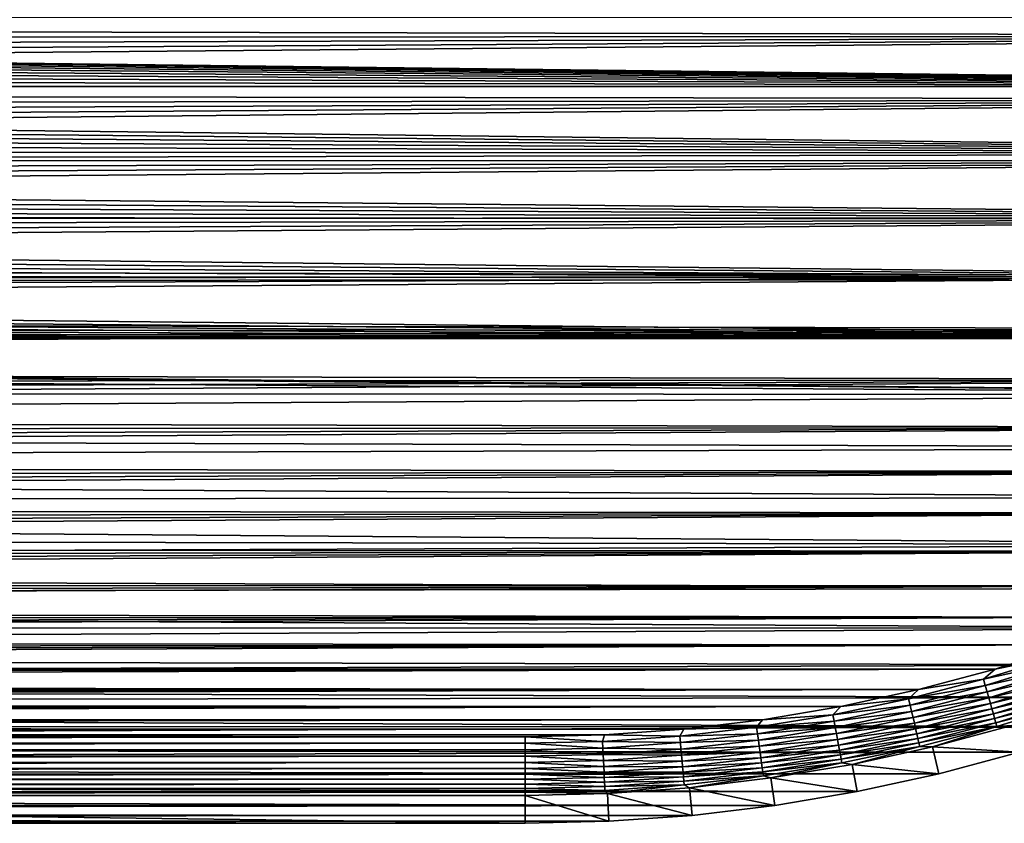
# Model space of a CAD drawing. Extents: x -255 to 255, y -598 to 598.
# Tile 22 of 201: x 83 to 158, y -598 to -537. Entities that reach past the tile are written whole.
import ezdxf

# ---------------------------------------------------------------- set-up
doc = ezdxf.new("R2010")
doc.units = 0
doc.header["$LTSCALE"] = 21.359881
for name, color, linetype in [('1', 7, 'CONTINUOUS'), ('18', 7, 'CONTINUOUS'), ('19', 7, 'CONTINUOUS'), ('2', 7, 'CONTINUOUS'), ('50', 7, 'CONTINUOUS'), ('51', 7, 'CONTINUOUS')]:
    doc.layers.add(name, color=color, linetype=linetype)

msp = doc.modelspace()

# ---------------------------------------------------------------- linework, layer by layer
at = {"layer": '1', "color": 7, "linetype": 'CONTINUOUS'}
for points in [[(233.823, -536.721), (230.264, -541.98), (-203.367, -536.781), (233.823, -536.721)], [(-203.367, -536.781), (230.264, -541.98), (-202.34, -537.048), (-203.367, -536.781)], [(-202.34, -537.048), (230.264, -541.98), (-201.339, -537.401), (-202.34, -537.048)], [(-201.339, -537.401), (230.264, -541.98), (-200.372, -537.838), (-201.339, -537.401)], [(-200.372, -537.838), (230.264, -541.98), (-199.446, -538.356), (-200.372, -537.838)], [(-199.446, -538.356), (230.264, -541.98), (-198.567, -538.95), (-199.446, -538.356)], [(-198.567, -538.95), (230.264, -541.98), (-197.742, -539.617), (-198.567, -538.95)], [(-197.742, -539.617), (230.264, -541.98), (-196.976, -540.351), (-197.742, -539.617)], [(-196.976, -540.351), (230.264, -541.98), (-196.275, -541.147), (-196.976, -540.351)], [(-196.275, -541.147), (230.264, -541.98), (-195.644, -542), (-196.275, -541.147)], [(230.264, -541.98), (226.459, -547.062), (-195.644, -542), (230.264, -541.98)], [(-195.644, -542), (226.459, -547.062), (-195.087, -542.904), (-195.644, -542)], [(-195.087, -542.904), (226.459, -547.062), (-194.61, -543.851), (-195.087, -542.904)], [(-194.61, -543.851), (226.459, -547.062), (-194.214, -544.836), (-194.61, -543.851)], [(-194.214, -544.836), (226.459, -547.062), (-193.903, -545.85), (-194.214, -544.836)], [(-193.903, -545.85), (226.459, -547.062), (-193.68, -546.887), (-193.903, -545.85)], [(-193.68, -546.887), (226.459, -547.062), (-193.545, -547.94), (-193.68, -546.887)], [(226.459, -547.062), (222.417, -551.958), (-193.545, -547.94), (226.459, -547.062)], [(-193.545, -547.94), (222.417, -551.958), (-193.5, -549), (-193.545, -547.94)], [(-193.5, -549), (222.417, -551.958), (-193.545, -550.06), (-193.5, -549)], [(-193.545, -550.06), (222.417, -551.958), (-193.68, -551.113), (-193.545, -550.06)], [(-193.68, -551.113), (222.417, -551.958), (-193.903, -552.15), (-193.68, -551.113)], [(-193.903, -552.15), (218.146, -556.657), (-194.214, -553.164), (-193.903, -552.15)], [(222.417, -551.958), (218.146, -556.657), (-193.903, -552.15), (222.417, -551.958)], [(-194.214, -553.164), (218.146, -556.657), (-194.61, -554.149), (-194.214, -553.164)], [(-194.61, -554.149), (218.146, -556.657), (-195.087, -555.096), (-194.61, -554.149)], [(-195.087, -555.096), (218.146, -556.657), (-195.644, -556), (-195.087, -555.096)], [(-195.644, -556), (218.146, -556.657), (-196.275, -556.853), (-195.644, -556)], [(-196.275, -556.853), (213.657, -561.146), (-196.976, -557.649), (-196.275, -556.853)], [(218.146, -556.657), (213.657, -561.146), (-196.275, -556.853), (218.146, -556.657)], [(-196.976, -557.649), (213.657, -561.146), (-197.742, -558.383), (-196.976, -557.649)], [(-197.742, -558.383), (213.657, -561.146), (-198.567, -559.05), (-197.742, -558.383)], [(-198.567, -559.05), (213.657, -561.146), (-199.446, -559.644), (-198.567, -559.05)], [(-199.446, -559.644), (213.657, -561.146), (-200.372, -560.162), (-199.446, -559.644)], [(-201.339, -560.599), (213.657, -561.146), (-202.34, -560.952), (-201.339, -560.599)], [(-200.372, -560.162), (213.657, -561.146), (-201.339, -560.599), (-200.372, -560.162)], [(208.958, -565.417), (-253.128, -562.373), (-206.531, -561.489), (208.958, -565.417)], [(-205.469, -561.489), (208.958, -565.417), (-206.531, -561.489), (-205.469, -561.489)], [(-204.412, -561.399), (208.958, -565.417), (-205.469, -561.489), (-204.412, -561.399)], [(-203.367, -561.219), (208.958, -565.417), (-204.412, -561.399), (-203.367, -561.219)], [(-202.34, -560.952), (213.657, -561.146), (-203.367, -561.219), (-202.34, -560.952)], [(213.657, -561.146), (208.958, -565.417), (-203.367, -561.219), (213.657, -561.146)], [(-252.212, -565.252), (-253.128, -562.373), (208.958, -565.417), (-252.212, -565.252)], [(-251.12, -568.069), (-252.212, -565.252), (208.958, -565.417), (-251.12, -568.069)], [(204.062, -569.459), (-251.12, -568.069), (208.958, -565.417), (204.062, -569.459)], [(-249.858, -570.813), (-251.12, -568.069), (204.062, -569.459), (-249.858, -570.813)], [(198.98, -573.264), (-249.858, -570.813), (204.062, -569.459), (198.98, -573.264)], [(-248.429, -573.475), (-249.858, -570.813), (198.98, -573.264), (-248.429, -573.475)], [(193.721, -576.823), (-248.429, -573.475), (198.98, -573.264), (193.721, -576.823)], [(-246.838, -576.043), (-248.429, -573.475), (193.721, -576.823), (-246.838, -576.043)], [(-245.093, -578.509), (-246.838, -576.043), (193.721, -576.823), (-245.093, -578.509)], [(188.3, -580.128), (-245.093, -578.509), (193.721, -576.823), (188.3, -580.128)], [(-243.199, -580.863), (-245.093, -578.509), (188.3, -580.128), (-243.199, -580.863)], [(182.727, -583.171), (-243.199, -580.863), (188.3, -580.128), (182.727, -583.171)], [(-241.164, -583.095), (-243.199, -580.863), (182.727, -583.171), (-241.164, -583.095)], [(-238.995, -585.198), (-241.164, -583.095), (182.727, -583.171), (-238.995, -585.198)], [(177.016, -585.945), (-238.995, -585.198), (182.727, -583.171), (177.016, -585.945)], [(-236.701, -587.164), (-238.995, -585.198), (177.016, -585.945), (-236.701, -587.164)], [(171.18, -588.444), (-236.701, -587.164), (177.016, -585.945), (171.18, -588.444)], [(-234.29, -588.984), (-236.701, -587.164), (171.18, -588.444), (-234.29, -588.984)], [(165.231, -590.663), (-234.29, -588.984), (171.18, -588.444), (165.231, -590.663)], [(-231.771, -590.653), (-234.29, -588.984), (165.231, -590.663), (-231.771, -590.653)], [(-229.155, -592.164), (-231.771, -590.653), (165.231, -590.663), (-229.155, -592.164)], [(159.183, -592.596), (-229.155, -592.164), (165.231, -590.663), (159.183, -592.596)], [(-226.451, -593.51), (-229.155, -592.164), (159.183, -592.596), (-226.451, -593.51)], [(153.05, -594.24), (-226.451, -593.51), (159.183, -592.596), (153.05, -594.24)], [(-223.669, -594.688), (-226.451, -593.51), (153.05, -594.24), (-223.669, -594.688)], [(146.846, -595.589), (-223.669, -594.688), (153.05, -594.24), (146.846, -595.589)], [(-220.82, -595.692), (-223.669, -594.688), (146.846, -595.589), (-220.82, -595.692)], [(140.585, -596.642), (-220.82, -595.692), (146.846, -595.589), (140.585, -596.642)], [(-217.914, -596.519), (-220.82, -595.692), (140.585, -596.642), (-217.914, -596.519)], [(-214.963, -597.165), (-217.914, -596.519), (140.585, -596.642), (-214.963, -597.165)], [(134.28, -597.396), (-214.963, -597.165), (140.585, -596.642), (134.28, -597.396)], [(-211.978, -597.628), (-214.963, -597.165), (134.28, -597.396), (-211.978, -597.628)], [(127.947, -597.849), (-211.978, -597.628), (134.28, -597.396), (127.947, -597.849)], [(-208.97, -597.907), (-211.978, -597.628), (127.947, -597.849), (-208.97, -597.907)], [(-208.97, -597.907), (127.947, -597.849), (-42.175, -598), (-208.97, -597.907)], [(121.6, -598), (-42.175, -598), (127.947, -597.849), (121.6, -598)]]:
    msp.add_3dface(points, dxfattribs=at)
at = {"layer": '18', "color": 7, "linetype": 'CONTINUOUS'}
for points in [[(-42.175, -598), (121.6, -598), (-42.175, -595.891, 4.231), (-42.175, -598)], [(-42.175, -595.891, 4.231), (121.6, -598), (121.6, -595.891, 4.231), (-42.175, -595.891, 4.231)]]:
    msp.add_3dface(points, dxfattribs=at)
at = {"layer": '19', "color": 7, "linetype": 'CONTINUOUS'}
for points in [[(152.553, -592.19, 4.231), (159.183, -592.596), (158.589, -590.572, 4.231), (152.553, -592.19, 4.231)], [(146.447, -593.518, 4.231), (153.05, -594.24), (152.553, -592.19, 4.231), (146.447, -593.518, 4.231)], [(153.05, -594.24), (159.183, -592.596), (152.553, -592.19, 4.231), (153.05, -594.24)], [(140.285, -594.554, 4.231), (146.846, -595.589), (146.447, -593.518, 4.231), (140.285, -594.554, 4.231)], [(146.846, -595.589), (153.05, -594.24), (146.447, -593.518, 4.231), (146.846, -595.589)], [(134.08, -595.296, 4.231), (140.585, -596.642), (140.285, -594.554, 4.231), (134.08, -595.296, 4.231)], [(140.585, -596.642), (146.846, -595.589), (140.285, -594.554, 4.231), (140.585, -596.642)], [(121.6, -595.891, 4.231), (127.947, -597.849), (127.847, -595.742, 4.231), (121.6, -595.891, 4.231)], [(121.6, -598), (127.947, -597.849), (121.6, -595.891, 4.231), (121.6, -598)], [(127.847, -595.742, 4.231), (134.28, -597.396), (134.08, -595.296, 4.231), (127.847, -595.742, 4.231)], [(127.947, -597.849), (134.28, -597.396), (127.847, -595.742, 4.231), (127.947, -597.849)], [(134.28, -597.396), (140.585, -596.642), (134.08, -595.296, 4.231), (134.28, -597.396)]]:
    msp.add_3dface(points, dxfattribs=at)
at = {"layer": '2', "color": 7, "linetype": 'CONTINUOUS'}
for points in [[(224.901, -538.16, 7), (228.284, -533.162, 7), (-246.73, -537.102, 7), (224.901, -538.16, 7)], [(-246.73, -537.102, 7), (228.284, -533.162, 7), (-246.337, -535.827, 7), (-246.73, -537.102, 7)], [(-247.082, -538.389, 7), (224.901, -538.16, 7), (-246.73, -537.102, 7), (-247.082, -538.389, 7)], [(221.284, -542.992, 7), (224.901, -538.16, 7), (-247.893, -542.307, 7), (221.284, -542.992, 7)], [(-247.893, -542.307, 7), (224.901, -538.16, 7), (-247.664, -540.993, 7), (-247.893, -542.307, 7)], [(-247.664, -540.993, 7), (224.901, -538.16, 7), (-247.393, -539.686, 7), (-247.664, -540.993, 7)], [(-247.393, -539.686, 7), (224.901, -538.16, 7), (-247.082, -538.389, 7), (-247.393, -539.686, 7)], [(-248.081, -543.628, 7), (221.284, -542.992, 7), (-247.893, -542.307, 7), (-248.081, -543.628, 7)], [(217.441, -547.647, 7), (221.284, -542.992, 7), (-248.395, -547.616, 7), (217.441, -547.647, 7)], [(-248.395, -547.616, 7), (221.284, -542.992, 7), (-248.332, -546.284, 7), (-248.395, -547.616, 7)], [(-248.332, -546.284, 7), (221.284, -542.992, 7), (-248.227, -544.954, 7), (-248.332, -546.284, 7)], [(-248.227, -544.954, 7), (221.284, -542.992, 7), (-248.081, -543.628, 7), (-248.227, -544.954, 7)], [(-248.416, -548.95, 7), (217.441, -547.647, 7), (-248.395, -547.616, 7), (-248.416, -548.95, 7)], [(-248.395, -550.284, 7), (217.441, -547.647, 7), (-248.416, -548.95, 7), (-248.395, -550.284, 7)], [(-248.332, -551.616, 7), (217.441, -547.647, 7), (-248.395, -550.284, 7), (-248.332, -551.616, 7)], [(213.381, -552.113, 7), (217.441, -547.647, 7), (-248.332, -551.616, 7), (213.381, -552.113, 7)], [(-248.227, -552.946, 7), (213.381, -552.113, 7), (-248.332, -551.616, 7), (-248.227, -552.946, 7)], [(-248.081, -554.272, 7), (213.381, -552.113, 7), (-248.227, -552.946, 7), (-248.081, -554.272, 7)], [(-247.893, -555.593, 7), (213.381, -552.113, 7), (-248.081, -554.272, 7), (-247.893, -555.593, 7)], [(209.113, -556.381, 7), (213.381, -552.113, 7), (-247.893, -555.593, 7), (209.113, -556.381, 7)], [(-247.664, -556.907, 7), (209.113, -556.381, 7), (-247.893, -555.593, 7), (-247.664, -556.907, 7)], [(-247.393, -558.214, 7), (209.113, -556.381, 7), (-247.664, -556.907, 7), (-247.393, -558.214, 7)], [(-247.082, -559.511, 7), (209.113, -556.381, 7), (-247.393, -558.214, 7), (-247.082, -559.511, 7)], [(204.647, -560.441, 7), (209.113, -556.381, 7), (-247.082, -559.511, 7), (204.647, -560.441, 7)], [(-246.73, -560.798, 7), (204.647, -560.441, 7), (-247.082, -559.511, 7), (-246.73, -560.798, 7)], [(-246.337, -562.073, 7), (204.647, -560.441, 7), (-246.73, -560.798, 7), (-246.337, -562.073, 7)], [(-245.905, -563.335, 7), (204.647, -560.441, 7), (-246.337, -562.073, 7), (-245.905, -563.335, 7)], [(199.992, -564.284, 7), (204.647, -560.441, 7), (-245.905, -563.335, 7), (199.992, -564.284, 7)], [(-245.434, -564.583, 7), (199.992, -564.284, 7), (-245.905, -563.335, 7), (-245.434, -564.583, 7)], [(-244.923, -565.815, 7), (199.992, -564.284, 7), (-245.434, -564.583, 7), (-244.923, -565.815, 7)], [(-244.374, -567.031, 7), (199.992, -564.284, 7), (-244.923, -565.815, 7), (-244.374, -567.031, 7)], [(195.16, -567.901, 7), (199.992, -564.284, 7), (-244.374, -567.031, 7), (195.16, -567.901, 7)], [(-243.787, -568.229, 7), (195.16, -567.901, 7), (-244.374, -567.031, 7), (-243.787, -568.229, 7)], [(-243.163, -569.408, 7), (195.16, -567.901, 7), (-243.787, -568.229, 7), (-243.163, -569.408, 7)], [(-242.502, -570.567, 7), (195.16, -567.901, 7), (-243.163, -569.408, 7), (-242.502, -570.567, 7)], [(190.162, -571.284, 7), (195.16, -567.901, 7), (-242.502, -570.567, 7), (190.162, -571.284, 7)], [(-241.805, -571.704, 7), (190.162, -571.284, 7), (-242.502, -570.567, 7), (-241.805, -571.704, 7)], [(-241.073, -572.819, 7), (190.162, -571.284, 7), (-241.805, -571.704, 7), (-241.073, -572.819, 7)], [(-240.306, -573.911, 7), (190.162, -571.284, 7), (-241.073, -572.819, 7), (-240.306, -573.911, 7)], [(185.008, -574.426, 7), (190.162, -571.284, 7), (-240.306, -573.911, 7), (185.008, -574.426, 7)], [(-239.505, -574.978, 7), (185.008, -574.426, 7), (-240.306, -573.911, 7), (-239.505, -574.978, 7)], [(-238.67, -576.019, 7), (185.008, -574.426, 7), (-239.505, -574.978, 7), (-238.67, -576.019, 7)], [(-237.804, -577.033, 7), (185.008, -574.426, 7), (-238.67, -576.019, 7), (-237.804, -577.033, 7)], [(179.71, -577.318, 7), (185.008, -574.426, 7), (-237.804, -577.033, 7), (179.71, -577.318, 7)], [(-236.906, -578.02, 7), (179.71, -577.318, 7), (-237.804, -577.033, 7), (-236.906, -578.02, 7)], [(-235.978, -578.978, 7), (179.71, -577.318, 7), (-236.906, -578.02, 7), (-235.978, -578.978, 7)], [(-235.02, -579.906, 7), (179.71, -577.318, 7), (-235.978, -578.978, 7), (-235.02, -579.906, 7)], [(174.281, -579.956, 7), (179.71, -577.318, 7), (-235.02, -579.906, 7), (174.281, -579.956, 7)], [(-234.033, -580.804, 7), (174.281, -579.956, 7), (-235.02, -579.906, 7), (-234.033, -580.804, 7)], [(-233.019, -581.671, 7), (174.281, -579.956, 7), (-234.033, -580.804, 7), (-233.019, -581.671, 7)], [(168.733, -582.332, 7), (174.281, -579.956, 7), (-233.019, -581.671, 7), (168.733, -582.332, 7)], [(-231.978, -582.505, 7), (168.733, -582.332, 7), (-233.019, -581.671, 7), (-231.978, -582.505, 7)], [(-230.911, -583.306, 7), (168.733, -582.332, 7), (-231.978, -582.505, 7), (-230.911, -583.306, 7)], [(-229.819, -584.073, 7), (168.733, -582.332, 7), (-230.911, -583.306, 7), (-229.819, -584.073, 7)], [(163.077, -584.441, 7), (168.733, -582.332, 7), (-229.819, -584.073, 7), (163.077, -584.441, 7)], [(-228.704, -584.805, 7), (163.077, -584.441, 7), (-229.819, -584.073, 7), (-228.704, -584.805, 7)], [(-227.567, -585.502, 7), (163.077, -584.441, 7), (-228.704, -584.805, 7), (-227.567, -585.502, 7)], [(-226.408, -586.163, 7), (163.077, -584.441, 7), (-227.567, -585.502, 7), (-226.408, -586.163, 7)], [(157.328, -586.279, 7), (163.077, -584.441, 7), (-226.408, -586.163, 7), (157.328, -586.279, 7)], [(-225.229, -586.787, 7), (157.328, -586.279, 7), (-226.408, -586.163, 7), (-225.229, -586.787, 7)], [(-224.031, -587.374, 7), (157.328, -586.279, 7), (-225.229, -586.787, 7), (-224.031, -587.374, 7)], [(151.498, -587.841, 7), (157.328, -586.279, 7), (-224.031, -587.374, 7), (151.498, -587.841, 7)], [(-222.815, -587.923, 7), (151.498, -587.841, 7), (-224.031, -587.374, 7), (-222.815, -587.923, 7)], [(-221.583, -588.434, 7), (151.498, -587.841, 7), (-222.815, -587.923, 7), (-221.583, -588.434, 7)], [(-220.335, -588.905, 7), (151.498, -587.841, 7), (-221.583, -588.434, 7), (-220.335, -588.905, 7)], [(145.6, -589.124, 7), (151.498, -587.841, 7), (-220.335, -588.905, 7), (145.6, -589.124, 7)], [(-219.073, -589.337, 7), (145.6, -589.124, 7), (-220.335, -588.905, 7), (-219.073, -589.337, 7)], [(-217.798, -589.73, 7), (145.6, -589.124, 7), (-219.073, -589.337, 7), (-217.798, -589.73, 7)], [(-216.511, -590.082, 7), (145.6, -589.124, 7), (-217.798, -589.73, 7), (-216.511, -590.082, 7)], [(139.648, -590.125, 7), (145.6, -589.124, 7), (-216.511, -590.082, 7), (139.648, -590.125, 7)], [(-215.214, -590.393, 7), (139.648, -590.125, 7), (-216.511, -590.082, 7), (-215.214, -590.393, 7)], [(-213.907, -590.664, 7), (139.648, -590.125, 7), (-215.214, -590.393, 7), (-213.907, -590.664, 7)], [(133.655, -590.842, 7), (139.648, -590.125, 7), (-213.907, -590.664, 7), (133.655, -590.842, 7)], [(-212.593, -590.893, 7), (133.655, -590.842, 7), (-213.907, -590.664, 7), (-212.593, -590.893, 7)], [(-211.272, -591.081, 7), (133.655, -590.842, 7), (-212.593, -590.893, 7), (-211.272, -591.081, 7)], [(-209.946, -591.227, 7), (133.655, -590.842, 7), (-211.272, -591.081, 7), (-209.946, -591.227, 7)], [(127.634, -591.272, 7), (133.655, -590.842, 7), (-209.946, -591.227, 7), (127.634, -591.272, 7)], [(127.634, -591.272, 7), (-209.946, -591.227, 7), (-42.175, -591.416, 7), (127.634, -591.272, 7)], [(121.6, -591.416, 7), (127.634, -591.272, 7), (-42.175, -591.416, 7), (121.6, -591.416, 7)]]:
    msp.add_3dface(points, dxfattribs=at)
at = {"layer": '50', "color": 7, "linetype": 'CONTINUOUS'}
for points in [[(163.077, -584.441, 7), (157.328, -586.279, 7), (162.059, -585.314, 6.975), (163.077, -584.441, 7)], [(162.059, -585.314, 6.975), (157.328, -586.279, 7), (156.441, -587.054, 6.975), (162.059, -585.314, 6.975)], [(162.059, -585.314, 6.975), (156.441, -587.054, 6.975), (162.218, -585.787, 6.9), (162.059, -585.314, 6.975)], [(162.218, -585.787, 6.9), (156.441, -587.054, 6.975), (156.578, -587.533, 6.9), (162.218, -585.787, 6.9)], [(162.218, -585.787, 6.9), (156.578, -587.533, 6.9), (162.373, -586.25, 6.774), (162.218, -585.787, 6.9)], [(157.328, -586.279, 7), (151.498, -587.841, 7), (156.441, -587.054, 6.975), (157.328, -586.279, 7)], [(162.373, -586.25, 6.774), (156.578, -587.533, 6.9), (156.711, -588.003, 6.774), (162.373, -586.25, 6.774)], [(162.373, -586.25, 6.774), (156.711, -588.003, 6.774), (162.523, -586.698, 6.601), (162.373, -586.25, 6.774)], [(162.523, -586.698, 6.601), (156.711, -588.003, 6.774), (156.841, -588.458, 6.601), (162.523, -586.698, 6.601)], [(162.523, -586.698, 6.601), (156.841, -588.458, 6.601), (162.667, -587.128, 6.38), (162.523, -586.698, 6.601)], [(156.441, -587.054, 6.975), (151.498, -587.841, 7), (150.749, -588.533, 6.975), (156.441, -587.054, 6.975)], [(156.441, -587.054, 6.975), (150.749, -588.533, 6.975), (156.578, -587.533, 6.9), (156.441, -587.054, 6.975)], [(156.578, -587.533, 6.9), (150.749, -588.533, 6.975), (150.863, -589.018, 6.9), (156.578, -587.533, 6.9)], [(156.578, -587.533, 6.9), (150.863, -589.018, 6.9), (156.711, -588.003, 6.774), (156.578, -587.533, 6.9)], [(162.667, -587.128, 6.38), (156.841, -588.458, 6.601), (156.965, -588.894, 6.38), (162.667, -587.128, 6.38)], [(162.667, -587.128, 6.38), (156.965, -588.894, 6.38), (162.804, -587.535, 6.115), (162.667, -587.128, 6.38)], [(162.804, -587.535, 6.115), (156.965, -588.894, 6.38), (157.082, -589.306, 6.115), (162.804, -587.535, 6.115)], [(162.804, -587.535, 6.115), (157.082, -589.306, 6.115), (162.931, -587.914, 5.808), (162.804, -587.535, 6.115)], [(151.498, -587.841, 7), (145.6, -589.124, 7), (150.749, -588.533, 6.975), (151.498, -587.841, 7)], [(156.711, -588.003, 6.774), (150.863, -589.018, 6.9), (150.975, -589.493, 6.774), (156.711, -588.003, 6.774)], [(156.711, -588.003, 6.774), (150.975, -589.493, 6.774), (156.841, -588.458, 6.601), (156.711, -588.003, 6.774)], [(162.931, -587.914, 5.808), (157.082, -589.306, 6.115), (157.191, -589.691, 5.808), (162.931, -587.914, 5.808)], [(162.931, -587.914, 5.808), (157.191, -589.691, 5.808), (163.047, -588.262, 5.463), (162.931, -587.914, 5.808)], [(163.047, -588.262, 5.463), (157.191, -589.691, 5.808), (157.292, -590.044, 5.463), (163.047, -588.262, 5.463)], [(163.047, -588.262, 5.463), (157.292, -590.044, 5.463), (163.152, -588.575, 5.082), (163.047, -588.262, 5.463)], [(145.6, -589.124, 7), (139.648, -590.125, 7), (144.994, -589.746, 6.975), (145.6, -589.124, 7)], [(150.749, -588.533, 6.975), (145.6, -589.124, 7), (144.994, -589.746, 6.975), (150.749, -588.533, 6.975)], [(150.749, -588.533, 6.975), (144.994, -589.746, 6.975), (150.863, -589.018, 6.9), (150.749, -588.533, 6.975)], [(150.863, -589.018, 6.9), (144.994, -589.746, 6.975), (145.086, -590.236, 6.9), (150.863, -589.018, 6.9)], [(150.863, -589.018, 6.9), (145.086, -590.236, 6.9), (150.975, -589.493, 6.774), (150.863, -589.018, 6.9)], [(156.841, -588.458, 6.601), (150.975, -589.493, 6.774), (151.083, -589.954, 6.601), (156.841, -588.458, 6.601)], [(156.841, -588.458, 6.601), (151.083, -589.954, 6.601), (156.965, -588.894, 6.38), (156.841, -588.458, 6.601)], [(156.965, -588.894, 6.38), (151.083, -589.954, 6.601), (151.187, -590.395, 6.38), (156.965, -588.894, 6.38)], [(156.965, -588.894, 6.38), (151.187, -590.395, 6.38), (157.082, -589.306, 6.115), (156.965, -588.894, 6.38)], [(163.152, -588.575, 5.082), (157.292, -590.044, 5.463), (157.382, -590.362, 5.082), (163.152, -588.575, 5.082)], [(163.152, -588.575, 5.082), (157.382, -590.362, 5.082), (163.244, -588.85, 4.67), (163.152, -588.575, 5.082)], [(163.244, -588.85, 4.67), (157.382, -590.362, 5.082), (157.462, -590.641, 4.67), (163.244, -588.85, 4.67)], [(158.589, -590.572, 4.231), (163.244, -588.85, 4.67), (157.462, -590.641, 4.67), (158.589, -590.572, 4.231)], [(144.994, -589.746, 6.975), (139.648, -590.125, 7), (139.189, -590.693, 6.975), (144.994, -589.746, 6.975)], [(144.994, -589.746, 6.975), (139.189, -590.693, 6.975), (145.086, -590.236, 6.9), (144.994, -589.746, 6.975)], [(150.975, -589.493, 6.774), (145.086, -590.236, 6.9), (145.175, -590.716, 6.774), (150.975, -589.493, 6.774)], [(150.975, -589.493, 6.774), (145.175, -590.716, 6.774), (151.083, -589.954, 6.601), (150.975, -589.493, 6.774)], [(151.083, -589.954, 6.601), (145.175, -590.716, 6.774), (145.262, -591.181, 6.601), (151.083, -589.954, 6.601)], [(151.083, -589.954, 6.601), (145.262, -591.181, 6.601), (151.187, -590.395, 6.38), (151.083, -589.954, 6.601)], [(157.082, -589.306, 6.115), (151.187, -590.395, 6.38), (151.285, -590.812, 6.115), (157.082, -589.306, 6.115)], [(157.082, -589.306, 6.115), (151.285, -590.812, 6.115), (157.191, -589.691, 5.808), (157.082, -589.306, 6.115)], [(157.191, -589.691, 5.808), (151.285, -590.812, 6.115), (151.376, -591.201, 5.808), (157.191, -589.691, 5.808)], [(157.191, -589.691, 5.808), (151.376, -591.201, 5.808), (157.292, -590.044, 5.463), (157.191, -589.691, 5.808)], [(139.189, -590.693, 6.975), (133.655, -590.842, 7), (133.347, -591.371, 6.975), (139.189, -590.693, 6.975)], [(139.189, -590.693, 6.975), (133.347, -591.371, 6.975), (139.258, -591.187, 6.9), (139.189, -590.693, 6.975)], [(139.648, -590.125, 7), (133.655, -590.842, 7), (139.189, -590.693, 6.975), (139.648, -590.125, 7)], [(145.086, -590.236, 6.9), (139.189, -590.693, 6.975), (139.258, -591.187, 6.9), (145.086, -590.236, 6.9)], [(145.086, -590.236, 6.9), (139.258, -591.187, 6.9), (145.175, -590.716, 6.774), (145.086, -590.236, 6.9)], [(151.187, -590.395, 6.38), (145.262, -591.181, 6.601), (145.345, -591.627, 6.38), (151.187, -590.395, 6.38)], [(151.187, -590.395, 6.38), (145.345, -591.627, 6.38), (151.285, -590.812, 6.115), (151.187, -590.395, 6.38)], [(157.292, -590.044, 5.463), (151.376, -591.201, 5.808), (151.46, -591.559, 5.463), (157.292, -590.044, 5.463)], [(157.292, -590.044, 5.463), (151.46, -591.559, 5.463), (157.382, -590.362, 5.082), (157.292, -590.044, 5.463)], [(157.382, -590.362, 5.082), (151.46, -591.559, 5.463), (151.536, -591.88, 5.082), (157.382, -590.362, 5.082)], [(157.382, -590.362, 5.082), (151.536, -591.88, 5.082), (157.462, -590.641, 4.67), (157.382, -590.362, 5.082)], [(157.462, -590.641, 4.67), (151.536, -591.88, 5.082), (151.602, -592.163, 4.67), (157.462, -590.641, 4.67)], [(152.553, -592.19, 4.231), (157.462, -590.641, 4.67), (151.602, -592.163, 4.67), (152.553, -592.19, 4.231)], [(152.553, -592.19, 4.231), (158.589, -590.572, 4.231), (157.462, -590.641, 4.67), (152.553, -592.19, 4.231)], [(127.634, -591.272, 7), (121.6, -591.416, 7), (127.48, -591.778, 6.975), (127.634, -591.272, 7)], [(127.48, -591.778, 6.975), (121.6, -591.416, 7), (121.6, -591.914, 6.975), (127.48, -591.778, 6.975)], [(133.347, -591.371, 6.975), (127.634, -591.272, 7), (127.48, -591.778, 6.975), (133.347, -591.371, 6.975)], [(133.347, -591.371, 6.975), (127.48, -591.778, 6.975), (133.393, -591.867, 6.9), (133.347, -591.371, 6.975)], [(133.655, -590.842, 7), (127.634, -591.272, 7), (133.347, -591.371, 6.975), (133.655, -590.842, 7)], [(139.258, -591.187, 6.9), (133.347, -591.371, 6.975), (133.393, -591.867, 6.9), (139.258, -591.187, 6.9)], [(139.258, -591.187, 6.9), (133.393, -591.867, 6.9), (139.326, -591.671, 6.774), (139.258, -591.187, 6.9)], [(145.175, -590.716, 6.774), (139.258, -591.187, 6.9), (139.326, -591.671, 6.774), (145.175, -590.716, 6.774)], [(145.175, -590.716, 6.774), (139.326, -591.671, 6.774), (145.262, -591.181, 6.601), (145.175, -590.716, 6.774)], [(145.262, -591.181, 6.601), (139.326, -591.671, 6.774), (139.391, -592.139, 6.601), (145.262, -591.181, 6.601)], [(145.262, -591.181, 6.601), (139.391, -592.139, 6.601), (145.345, -591.627, 6.38), (145.262, -591.181, 6.601)], [(151.285, -590.812, 6.115), (145.345, -591.627, 6.38), (145.424, -592.048, 6.115), (151.285, -590.812, 6.115)], [(151.285, -590.812, 6.115), (145.424, -592.048, 6.115), (151.376, -591.201, 5.808), (151.285, -590.812, 6.115)], [(151.376, -591.201, 5.808), (145.424, -592.048, 6.115), (145.498, -592.441, 5.808), (151.376, -591.201, 5.808)], [(151.376, -591.201, 5.808), (145.498, -592.441, 5.808), (151.46, -591.559, 5.463), (151.376, -591.201, 5.808)], [(127.48, -591.778, 6.975), (121.6, -591.914, 6.975), (127.503, -592.276, 6.9), (127.48, -591.778, 6.975)], [(127.503, -592.276, 6.9), (121.6, -591.914, 6.975), (121.6, -592.413, 6.9), (127.503, -592.276, 6.9)], [(133.393, -591.867, 6.9), (127.48, -591.778, 6.975), (127.503, -592.276, 6.9), (133.393, -591.867, 6.9)], [(133.393, -591.867, 6.9), (127.503, -592.276, 6.9), (133.438, -592.354, 6.774), (133.393, -591.867, 6.9)], [(139.326, -591.671, 6.774), (133.393, -591.867, 6.9), (133.438, -592.354, 6.774), (139.326, -591.671, 6.774)], [(139.326, -591.671, 6.774), (133.438, -592.354, 6.774), (139.391, -592.139, 6.601), (139.326, -591.671, 6.774)], [(139.391, -592.139, 6.601), (133.438, -592.354, 6.774), (133.482, -592.825, 6.601), (139.391, -592.139, 6.601)], [(139.391, -592.139, 6.601), (133.482, -592.825, 6.601), (139.454, -592.588, 6.38), (139.391, -592.139, 6.601)], [(145.345, -591.627, 6.38), (139.391, -592.139, 6.601), (139.454, -592.588, 6.38), (145.345, -591.627, 6.38)], [(145.345, -591.627, 6.38), (139.454, -592.588, 6.38), (145.424, -592.048, 6.115), (145.345, -591.627, 6.38)], [(145.424, -592.048, 6.115), (139.454, -592.588, 6.38), (139.513, -593.013, 6.115), (145.424, -592.048, 6.115)], [(145.424, -592.048, 6.115), (139.513, -593.013, 6.115), (145.498, -592.441, 5.808), (145.424, -592.048, 6.115)], [(151.46, -591.559, 5.463), (145.498, -592.441, 5.808), (145.565, -592.802, 5.463), (151.46, -591.559, 5.463)], [(151.46, -591.559, 5.463), (145.565, -592.802, 5.463), (151.536, -591.88, 5.082), (151.46, -591.559, 5.463)], [(151.536, -591.88, 5.082), (145.565, -592.802, 5.463), (145.626, -593.127, 5.082), (151.536, -591.88, 5.082)], [(151.536, -591.88, 5.082), (145.626, -593.127, 5.082), (151.602, -592.163, 4.67), (151.536, -591.88, 5.082)], [(151.602, -592.163, 4.67), (145.626, -593.127, 5.082), (145.679, -593.412, 4.67), (151.602, -592.163, 4.67)], [(146.447, -593.518, 4.231), (151.602, -592.163, 4.67), (145.679, -593.412, 4.67), (146.447, -593.518, 4.231)], [(146.447, -593.518, 4.231), (152.553, -592.19, 4.231), (151.602, -592.163, 4.67), (146.447, -593.518, 4.231)], [(127.503, -592.276, 6.9), (121.6, -592.413, 6.9), (127.525, -592.764, 6.774), (127.503, -592.276, 6.9)], [(127.525, -592.764, 6.774), (121.6, -592.413, 6.9), (121.6, -592.901, 6.774), (127.525, -592.764, 6.774)], [(127.525, -592.764, 6.774), (121.6, -592.901, 6.774), (127.547, -593.237, 6.601), (127.525, -592.764, 6.774)], [(127.547, -593.237, 6.601), (121.6, -592.901, 6.774), (121.6, -593.374, 6.601), (127.547, -593.237, 6.601)], [(133.438, -592.354, 6.774), (127.503, -592.276, 6.9), (127.525, -592.764, 6.774), (133.438, -592.354, 6.774)], [(133.438, -592.354, 6.774), (127.525, -592.764, 6.774), (133.482, -592.825, 6.601), (133.438, -592.354, 6.774)], [(133.482, -592.825, 6.601), (127.525, -592.764, 6.774), (127.547, -593.237, 6.601), (133.482, -592.825, 6.601)], [(133.482, -592.825, 6.601), (127.547, -593.237, 6.601), (133.524, -593.276, 6.38), (133.482, -592.825, 6.601)], [(139.454, -592.588, 6.38), (133.482, -592.825, 6.601), (133.524, -593.276, 6.38), (139.454, -592.588, 6.38)], [(139.454, -592.588, 6.38), (133.524, -593.276, 6.38), (139.513, -593.013, 6.115), (139.454, -592.588, 6.38)], [(145.498, -592.441, 5.808), (139.513, -593.013, 6.115), (139.568, -593.409, 5.808), (145.498, -592.441, 5.808)], [(145.498, -592.441, 5.808), (139.568, -593.409, 5.808), (145.565, -592.802, 5.463), (145.498, -592.441, 5.808)], [(145.565, -592.802, 5.463), (139.568, -593.409, 5.808), (139.619, -593.772, 5.463), (145.565, -592.802, 5.463)], [(145.565, -592.802, 5.463), (139.619, -593.772, 5.463), (145.626, -593.127, 5.082), (145.565, -592.802, 5.463)], [(127.547, -593.237, 6.601), (121.6, -593.374, 6.601), (127.568, -593.689, 6.38), (127.547, -593.237, 6.601)], [(127.568, -593.689, 6.38), (121.6, -593.374, 6.601), (121.6, -593.827, 6.38), (127.568, -593.689, 6.38)], [(127.568, -593.689, 6.38), (121.6, -593.827, 6.38), (127.588, -594.118, 6.115), (127.568, -593.689, 6.38)], [(133.524, -593.276, 6.38), (127.547, -593.237, 6.601), (127.568, -593.689, 6.38), (133.524, -593.276, 6.38)], [(133.524, -593.276, 6.38), (127.568, -593.689, 6.38), (133.563, -593.703, 6.115), (133.524, -593.276, 6.38)], [(133.563, -593.703, 6.115), (127.568, -593.689, 6.38), (127.588, -594.118, 6.115), (133.563, -593.703, 6.115)], [(139.513, -593.013, 6.115), (133.524, -593.276, 6.38), (133.563, -593.703, 6.115), (139.513, -593.013, 6.115)], [(139.513, -593.013, 6.115), (133.563, -593.703, 6.115), (139.568, -593.409, 5.808), (139.513, -593.013, 6.115)], [(139.568, -593.409, 5.808), (133.563, -593.703, 6.115), (133.6, -594.101, 5.808), (139.568, -593.409, 5.808)], [(139.568, -593.409, 5.808), (133.6, -594.101, 5.808), (139.619, -593.772, 5.463), (139.568, -593.409, 5.808)], [(145.626, -593.127, 5.082), (139.619, -593.772, 5.463), (139.664, -594.099, 5.082), (145.626, -593.127, 5.082)], [(145.626, -593.127, 5.082), (139.664, -594.099, 5.082), (145.679, -593.412, 4.67), (145.626, -593.127, 5.082)], [(145.679, -593.412, 4.67), (139.664, -594.099, 5.082), (139.704, -594.387, 4.67), (145.679, -593.412, 4.67)], [(140.285, -594.554, 4.231), (145.679, -593.412, 4.67), (139.704, -594.387, 4.67), (140.285, -594.554, 4.231)], [(140.285, -594.554, 4.231), (146.447, -593.518, 4.231), (145.679, -593.412, 4.67), (140.285, -594.554, 4.231)], [(127.588, -594.118, 6.115), (121.6, -593.827, 6.38), (121.6, -594.256, 6.115), (127.588, -594.118, 6.115)], [(127.588, -594.118, 6.115), (121.6, -594.256, 6.115), (127.606, -594.517, 5.808), (127.588, -594.118, 6.115)], [(127.606, -594.517, 5.808), (121.6, -594.256, 6.115), (121.6, -594.656, 5.808), (127.606, -594.517, 5.808)], [(133.563, -593.703, 6.115), (127.588, -594.118, 6.115), (133.6, -594.101, 5.808), (133.563, -593.703, 6.115)], [(133.6, -594.101, 5.808), (127.588, -594.118, 6.115), (127.606, -594.517, 5.808), (133.6, -594.101, 5.808)], [(133.6, -594.101, 5.808), (127.606, -594.517, 5.808), (133.634, -594.466, 5.463), (133.6, -594.101, 5.808)], [(139.619, -593.772, 5.463), (133.6, -594.101, 5.808), (133.634, -594.466, 5.463), (139.619, -593.772, 5.463)], [(139.619, -593.772, 5.463), (133.634, -594.466, 5.463), (139.664, -594.099, 5.082), (139.619, -593.772, 5.463)], [(139.664, -594.099, 5.082), (133.634, -594.466, 5.463), (133.664, -594.795, 5.082), (139.664, -594.099, 5.082)], [(139.664, -594.099, 5.082), (133.664, -594.795, 5.082), (139.704, -594.387, 4.67), (139.664, -594.099, 5.082)], [(139.704, -594.387, 4.67), (133.664, -594.795, 5.082), (133.691, -595.084, 4.67), (139.704, -594.387, 4.67)], [(134.08, -595.296, 4.231), (139.704, -594.387, 4.67), (133.691, -595.084, 4.67), (134.08, -595.296, 4.231)], [(134.08, -595.296, 4.231), (140.285, -594.554, 4.231), (139.704, -594.387, 4.67), (134.08, -595.296, 4.231)], [(127.606, -594.517, 5.808), (121.6, -594.656, 5.808), (127.623, -594.884, 5.463), (127.606, -594.517, 5.808)], [(127.623, -594.884, 5.463), (121.6, -594.656, 5.808), (121.6, -595.023, 5.463), (127.623, -594.884, 5.463)], [(127.623, -594.884, 5.463), (121.6, -595.023, 5.463), (127.639, -595.214, 5.082), (127.623, -594.884, 5.463)], [(127.639, -595.214, 5.082), (121.6, -595.023, 5.463), (121.6, -595.353, 5.082), (127.639, -595.214, 5.082)], [(133.634, -594.466, 5.463), (127.606, -594.517, 5.808), (127.623, -594.884, 5.463), (133.634, -594.466, 5.463)], [(133.634, -594.466, 5.463), (127.623, -594.884, 5.463), (133.664, -594.795, 5.082), (133.634, -594.466, 5.463)], [(133.664, -594.795, 5.082), (127.623, -594.884, 5.463), (127.639, -595.214, 5.082), (133.664, -594.795, 5.082)], [(133.664, -594.795, 5.082), (127.639, -595.214, 5.082), (133.691, -595.084, 4.67), (133.664, -594.795, 5.082)], [(133.691, -595.084, 4.67), (127.639, -595.214, 5.082), (127.652, -595.504, 4.67), (133.691, -595.084, 4.67)], [(127.847, -595.742, 4.231), (133.691, -595.084, 4.67), (127.652, -595.504, 4.67), (127.847, -595.742, 4.231)], [(127.847, -595.742, 4.231), (134.08, -595.296, 4.231), (133.691, -595.084, 4.67), (127.847, -595.742, 4.231)], [(127.639, -595.214, 5.082), (121.6, -595.353, 5.082), (127.652, -595.504, 4.67), (127.639, -595.214, 5.082)], [(127.652, -595.504, 4.67), (121.6, -595.353, 5.082), (121.6, -595.643, 4.67), (127.652, -595.504, 4.67)], [(127.847, -595.742, 4.231), (127.652, -595.504, 4.67), (121.6, -595.643, 4.67), (127.847, -595.742, 4.231)], [(121.6, -595.891, 4.231), (127.847, -595.742, 4.231), (121.6, -595.643, 4.67), (121.6, -595.891, 4.231)]]:
    msp.add_3dface(points, dxfattribs=at)
at = {"layer": '51', "color": 7, "linetype": 'CONTINUOUS'}
for points in [[(121.6, -591.416, 7), (-42.175, -591.416, 7), (-205.95, -591.914, 6.975), (121.6, -591.416, 7)], [(121.6, -591.914, 6.975), (121.6, -591.416, 7), (-205.95, -591.914, 6.975), (121.6, -591.914, 6.975)], [(121.6, -592.413, 6.9), (121.6, -591.914, 6.975), (-205.95, -592.413, 6.9), (121.6, -592.413, 6.9)], [(-205.95, -592.413, 6.9), (121.6, -591.914, 6.975), (-205.95, -591.914, 6.975), (-205.95, -592.413, 6.9)], [(121.6, -592.901, 6.774), (121.6, -592.413, 6.9), (-205.95, -592.901, 6.774), (121.6, -592.901, 6.774)], [(-205.95, -592.901, 6.774), (121.6, -592.413, 6.9), (-205.95, -592.413, 6.9), (-205.95, -592.901, 6.774)], [(121.6, -593.374, 6.601), (121.6, -592.901, 6.774), (-205.95, -593.374, 6.601), (121.6, -593.374, 6.601)], [(-205.95, -593.374, 6.601), (121.6, -592.901, 6.774), (-205.95, -592.901, 6.774), (-205.95, -593.374, 6.601)], [(121.6, -593.827, 6.38), (121.6, -593.374, 6.601), (-205.95, -593.827, 6.38), (121.6, -593.827, 6.38)], [(-205.95, -593.827, 6.38), (121.6, -593.374, 6.601), (-205.95, -593.374, 6.601), (-205.95, -593.827, 6.38)], [(121.6, -594.256, 6.115), (121.6, -593.827, 6.38), (-205.95, -594.256, 6.115), (121.6, -594.256, 6.115)], [(-205.95, -594.256, 6.115), (121.6, -593.827, 6.38), (-205.95, -593.827, 6.38), (-205.95, -594.256, 6.115)], [(121.6, -594.656, 5.808), (121.6, -594.256, 6.115), (-205.95, -594.656, 5.808), (121.6, -594.656, 5.808)], [(-205.95, -594.656, 5.808), (121.6, -594.256, 6.115), (-205.95, -594.256, 6.115), (-205.95, -594.656, 5.808)], [(121.6, -595.023, 5.463), (121.6, -594.656, 5.808), (-205.95, -595.023, 5.463), (121.6, -595.023, 5.463)], [(-205.95, -595.023, 5.463), (121.6, -594.656, 5.808), (-205.95, -594.656, 5.808), (-205.95, -595.023, 5.463)], [(121.6, -595.353, 5.082), (121.6, -595.023, 5.463), (-205.95, -595.353, 5.082), (121.6, -595.353, 5.082)], [(-205.95, -595.353, 5.082), (121.6, -595.023, 5.463), (-205.95, -595.023, 5.463), (-205.95, -595.353, 5.082)], [(121.6, -595.643, 4.67), (121.6, -595.353, 5.082), (-205.95, -595.643, 4.67), (121.6, -595.643, 4.67)], [(-205.95, -595.643, 4.67), (121.6, -595.353, 5.082), (-205.95, -595.353, 5.082), (-205.95, -595.643, 4.67)], [(-205.95, -595.891, 4.231), (-42.175, -595.891, 4.231), (121.6, -595.643, 4.67), (-205.95, -595.891, 4.231)], [(-205.95, -595.891, 4.231), (121.6, -595.643, 4.67), (-205.95, -595.643, 4.67), (-205.95, -595.891, 4.231)], [(-42.175, -595.891, 4.231), (121.6, -595.891, 4.231), (121.6, -595.643, 4.67), (-42.175, -595.891, 4.231)]]:
    msp.add_3dface(points, dxfattribs=at)

doc.saveas('drawing.dxf')
